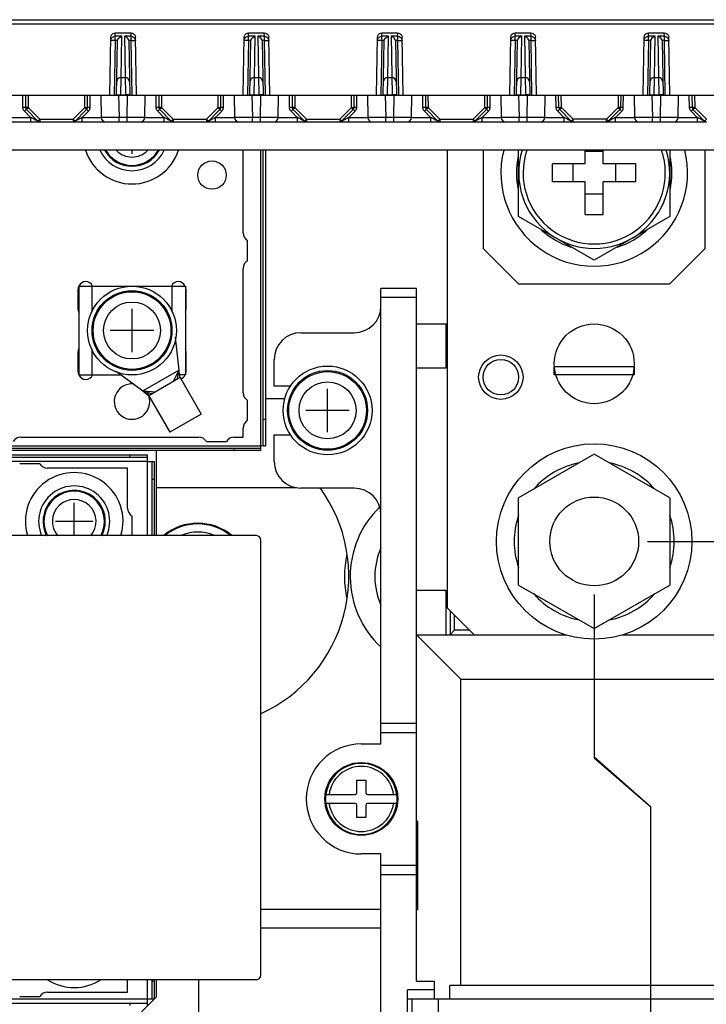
# Model space of a CAD drawing. Extents: x 34 to 410, y 34 to 287.
# Tile 63 of 77: x 300 to 313, y 191 to 210. Entities that reach past the tile are written whole.
import ezdxf

# ---------------------------------------------------------------- set-up
doc = ezdxf.new("R2010")
doc.units = 0
doc.header["$LTSCALE"] = 23.1
doc.layers.get('0').update_dxf_attribs({"linetype": 'CONTINUOUS'})
for name, color, linetype in [('ALL_AXIS', 7, 'CONTINUOUS'), ('ALL_CURVE', 7, 'CONTINUOUS'), ('ALL_DIM', 7, 'CONTINUOUS'), ('ALL_FEATURES', 7, 'CONTINUOUS')]:
    doc.layers.add(name, color=color, linetype=linetype)
doc.dimstyles.get("Standard").update_dxf_attribs({"dimtxt": 2.5, "dimasz": 2.5, "dimexe": 1.25, "dimexo": 0.625, "dimtad": 1, "dimcen": 2.5, "dimazin": 3, "dimtfac": 1, "dimtmove": 0, "dimatfit": 3})

# ---------------------------------------------------------------- blocks, each defined once
blk = doc.blocks.new('_OPEN')
at = {"color": 0, "linetype": 'BYBLOCK'}
for p, q in [((0, 0), (-1, 0.25)), ((-1, -0.25), (0, 0)), ((-1, 0), (0, 0))]:
    blk.add_line(p, q, dxfattribs=at)
blk = doc.blocks.new('*D15')
at = {"layer": 'ALL_DIM', "color": 2, "linetype": 'CONTINUOUS'}
for p, q in [((287.184, 177.638), (287.184, 239.887)), ((295.802, 226.444), (295.802, 239.887)), ((287.184, 238.887), (274.562, 238.887)), ((274.562, 238.887), (291.493, 238.887)), ((300.802, 238.887), (291.493, 238.887)), ((295.802, 238.887), (300.802, 238.887))]:
    blk.add_line(p, q, dxfattribs=at)
at = {"layer": 'ALL_DIM', "color": 2, "linetype": 'CONTINUOUS', "xscale": 2, "yscale": 2, "zscale": 2}
blk.add_blockref('_OPEN', (287.184, 238.887), dxfattribs=at)
at = {"layer": 'ALL_DIM', "color": 2, "linetype": 'CONTINUOUS', "xscale": 2, "yscale": 2, "zscale": 2, "rotation": 180}
blk.add_blockref('_OPEN', (295.802, 238.887), dxfattribs=at)
blk = doc.blocks.new('*D16')
at = {"layer": 'ALL_DIM', "color": 2, "linetype": 'CONTINUOUS'}
for p, q in [((311.481, 199.93), (348.67, 199.93)), ((347.67, 199.93), (347.67, 192.891)), ((347.67, 185.852), (347.67, 192.891)), ((311.147, 185.852), (348.67, 185.852))]:
    blk.add_line(p, q, dxfattribs=at)
at = {"layer": 'ALL_DIM', "color": 2, "linetype": 'CONTINUOUS', "xscale": 2, "yscale": 2, "zscale": 2}
for p, rotation in [((347.67, 199.93), 90), ((347.67, 185.852), 270)]:
    blk.add_blockref('_OPEN', p, dxfattribs=dict(at, rotation=rotation))
blk = doc.blocks.new('*D19')
at = {"layer": 'ALL_DIM', "color": 2, "linetype": 'CONTINUOUS'}
for p, q in [((310.481, 198.93), (310.481, 195.863)), ((317.829, 198.93), (317.829, 131.371)), ((310.481, 195.863), (311.538, 194.946)), ((311.538, 194.946), (311.538, 131.371)), ((311.538, 132.371), (314.683, 132.371)), ((317.829, 132.371), (314.683, 132.371))]:
    blk.add_line(p, q, dxfattribs=at)
at = {"layer": 'ALL_DIM', "color": 2, "linetype": 'CONTINUOUS', "xscale": 2, "yscale": 2, "zscale": 2, "rotation": 180}
blk.add_blockref('_OPEN', (311.538, 132.371), dxfattribs=at)
at = {"layer": 'ALL_DIM', "color": 2, "linetype": 'CONTINUOUS', "xscale": 2, "yscale": 2, "zscale": 2}
blk.add_blockref('_OPEN', (317.829, 132.371), dxfattribs=at)
blk = doc.blocks.new('*D21')
at = {"layer": 'ALL_DIM', "color": 2, "linetype": 'CONTINUOUS'}
for p, q in [((310.481, 198.93), (310.481, 195.878)), ((310.481, 195.878), (311.538, 194.946)), ((311.538, 194.946), (311.538, 131.371)), ((287.184, 169.634), (287.184, 131.371)), ((287.184, 132.371), (299.361, 132.371)), ((311.538, 132.371), (299.361, 132.371))]:
    blk.add_line(p, q, dxfattribs=at)
at = {"layer": 'ALL_DIM', "color": 2, "linetype": 'CONTINUOUS', "xscale": 2, "yscale": 2, "zscale": 2, "rotation": 180}
blk.add_blockref('_OPEN', (287.184, 132.371), dxfattribs=at)
at = {"layer": 'ALL_DIM', "color": 2, "linetype": 'CONTINUOUS', "xscale": 2, "yscale": 2, "zscale": 2}
blk.add_blockref('_OPEN', (311.538, 132.371), dxfattribs=at)

msp = doc.modelspace()

# ---------------------------------------------------------------- linework, layer by layer
at = {"color": 7, "linetype": 'CONTINUOUS'}
for p, q in [((300.786, 204.606), (300.795, 204.606)), ((302.807, 204.606), (302.799, 204.606)), ((300.786, 204.355), (300.795, 204.355)), ((302.807, 204.355), (302.799, 204.355)), ((300.786, 203.437), (300.795, 203.437)), ((302.807, 203.437), (302.799, 203.437)), ((300.786, 203.186), (300.795, 203.186)), ((302.807, 203.186), (302.799, 203.186))]:
    msp.add_line(p, q, dxfattribs=at)
at = {"layer": 'ALL_AXIS', "color": 7, "linetype": 'CONTINUOUS'}
for p, q in [((303.884, 205.733), (303.884, 207.286)), ((309.061, 206.041), (309.061, 207.286)), ((311.9, 207.286), (311.9, 206.041)), ((310.481, 205.221), (309.061, 206.041)), ((311.9, 206.041), (310.481, 205.221)), ((303.968, 205.21), (303.968, 205.589)), ((303.884, 202.727), (303.884, 205.065)), ((300.786, 204.289), (300.786, 204.673)), ((302.807, 204.673), (302.807, 204.289)), ((300.786, 203.12), (300.786, 203.504)), ((302.807, 203.504), (302.807, 203.12)), ((302.679, 203.152), (302.573, 202.936)), ((302.679, 203.152), (302.639, 202.975)), ((302.703, 203.012), (302.11, 202.669)), ((302.703, 203.012), (303.099, 202.325)), ((302, 202.76), (302.24, 202.744)), ((302, 202.76), (302.173, 202.706)), ((302.11, 202.669), (302.507, 201.982)), ((303.968, 202.204), (303.968, 202.583)), ((303.099, 202.325), (302.507, 201.982)), ((303.884, 201.892), (303.884, 202.059)), ((299.709, 201.892), (303.049, 201.892)), ((303.717, 201.892), (303.884, 201.892)), ((303.194, 201.809), (303.573, 201.809)), ((300.066, 201.391), (299.687, 201.391)), ((301.713, 201.308), (300.21, 201.308)), ((301.713, 200.556), (301.713, 201.308)), ((304.885, 200.94), (302.256, 200.94)), ((301.797, 200.039), (301.797, 200.412)), ((301.713, 191.455), (301.713, 191.689)), ((300.21, 191.455), (301.713, 191.455)), ((299.687, 191.371), (300.066, 191.371))]:
    msp.add_line(p, q, dxfattribs=at)
at = {"layer": 'ALL_AXIS', "color": 9, "linetype": 'CONTINUOUS'}
msp.add_line((304.67, 202.61), (304.302, 202.61), dxfattribs=at)
at = {"layer": 'ALL_AXIS', "color": 7, "linetype": 'CONTINUOUS'}
for centre, radius in [((303.3, 206.819), 0.267), ((301.797, 203.896), 0.835), ((301.797, 203.896), 0.751), ((305.471, 202.393), 0.835), ((305.471, 202.393), 0.751)]:
    msp.add_circle(centre, radius, dxfattribs=at)
at = {"layer": 'ALL_AXIS', "color": 9, "linetype": 'CONTINUOUS'}
for centre, radius in [((301.797, 203.896), 0.73), ((301.797, 203.896), 0.535), ((305.471, 202.393), 0.73), ((305.471, 202.393), 0.535)]:
    msp.add_circle(centre, radius, dxfattribs=at)
at = {"layer": 'ALL_AXIS', "color": 7, "linetype": 'CONTINUOUS'}
for centre, radius, start, end in [((301.797, 207.57), 0.918, 198.0414, 341.9586), ((301.797, 207.57), 0.668, 205.1686, 334.8314), ((301.797, 207.57), 0.585, 209.4125, 330.5875), ((310.481, 206.86), 1.754, 165.8396, 14.1604), ((310.481, 206.86), 1.419, 162.4423, 17.5577), ((310.481, 206.86), 1.461, 167.4067, 192.5933), ((310.481, 206.86), 1.461, 347.4067, 12.5933), ((304.051, 205.733), 0.167, 180, 240), ((310.481, 206.86), 1.461, 227.4067, 252.5933), ((310.481, 206.86), 1.461, 287.4067, 312.5933), ((304.051, 205.065), 0.167, 120, 180), ((300.928, 204.673), 0.142, 24.5822, 155.4178), ((302.665, 204.673), 0.142, 24.5822, 155.4178), ((300.928, 204.673), 0.142, 161.1216, 180), ((302.665, 204.673), 0.142, 0, 18.8784), ((300.928, 204.289), 0.142, 180, 198.8784), ((302.665, 204.289), 0.142, 341.1216, 360), ((300.928, 203.504), 0.142, 161.1216, 180), ((302.665, 203.504), 0.142, 0, 18.8784), ((300.928, 203.12), 0.142, 180, 198.8784), ((302.665, 203.12), 0.142, 341.1216, 360), ((300.928, 203.12), 0.142, 204.5822, 335.4178), ((302.665, 203.12), 0.142, 259.9798, 261.8182), ((302.665, 203.12), 0.142, 291.2586, 335.4178), ((301.797, 202.56), 0.334, 85.5296, 18.8552), ((301.797, 202.56), 0.334, 19.2054, 31.9148), ((304.051, 202.727), 0.167, 180, 240), ((304.051, 202.059), 0.167, 120, 180), ((299.709, 201.725), 0.167, 90, 150), ((303.049, 201.725), 0.167, 30, 90), ((303.717, 201.725), 0.167, 90, 150), ((300.21, 201.475), 0.167, 210, 270), ((300.711, 200.306), 0.918, 343.0653, 196.9347), ((300.711, 200.306), 0.668, 336.3702, 203.6298), ((303.033, 199.27), 2.839, 294.7373, 35.9055), ((300.711, 200.306), 0.585, 332.4324, 207.5676), ((301.88, 200.556), 0.167, 180, 240), ((303.033, 199.27), 1.002, 50.2614, 129.7386), ((303.033, 199.27), 0.835, 69.0787, 110.9213), ((307.709, 199.27), 1.921, 167.4323, 192.5677), ((300.711, 192.457), 0.918, 236.9207, 303.0793), ((300.21, 191.288), 0.167, 90, 150)]:
    msp.add_arc(centre, radius, start, end, dxfattribs=at)
at = {"layer": 'ALL_AXIS', "color": 9, "linetype": 'CONTINUOUS'}
for centre, radius, start, end in [((301.797, 207.57), 0.568, 210.6153, 329.3847), ((301.797, 207.57), 0.411, 224.7617, 315.2383), ((300.711, 200.306), 0.568, 331.4233, 208.5767), ((300.711, 200.306), 0.411, 319.0012, 220.9988)]:
    msp.add_arc(centre, radius, start, end, dxfattribs=at)
at = {"layer": 'ALL_CURVE', "color": 40, "linetype": 'CONTINUOUS'}
for p, q in [((301.797, 207.22), (301.797, 207.286)), ((301.797, 203.487), (301.797, 204.305)), ((302.206, 203.896), (301.388, 203.896)), ((305.471, 201.984), (305.471, 202.802)), ((305.88, 202.393), (305.062, 202.393)), ((300.711, 200.039), (300.711, 200.656)), ((301.062, 200.306), (300.361, 200.306))]:
    msp.add_line(p, q, dxfattribs=at)
at = {"layer": 'ALL_CURVE', "color": 4, "linetype": 'CONTINUOUS'}
for p, q in [((302.703, 203.012), (302.679, 203.152)), ((309.729, 203.062), (309.729, 203.222)), ((309.729, 203.222), (311.232, 203.222)), ((311.232, 203.222), (311.232, 203.062)), ((311.232, 203.062), (309.729, 203.062)), ((302, 202.76), (302.11, 202.669))]:
    msp.add_line(p, q, dxfattribs=at)
msp.add_circle((310.481, 203.27), 0.751, dxfattribs=at)
at = {"layer": 'ALL_FEATURES', "color": 7, "linetype": 'CONTINUOUS'}
for p, q in [((294.095, 209.741), (316.68, 209.741)), ((301.482, 209.494), (301.778, 209.494)), ((303.987, 209.494), (304.283, 209.494)), ((306.492, 209.494), (306.788, 209.494)), ((308.997, 209.494), (309.293, 209.494)), ((311.502, 209.494), (311.798, 209.494)), ((301.379, 208.322), (301.398, 209.411)), ((301.505, 208.322), (301.522, 209.335)), ((301.737, 209.335), (301.755, 208.322)), ((301.88, 208.322), (301.861, 209.411)), ((303.884, 208.322), (303.903, 209.411)), ((304.01, 208.322), (304.027, 209.335)), ((304.242, 209.335), (304.26, 208.322)), ((304.385, 208.322), (304.366, 209.411)), ((306.389, 208.322), (306.408, 209.411)), ((306.515, 208.322), (306.532, 209.335)), ((306.747, 209.335), (306.765, 208.322)), ((306.89, 208.322), (306.871, 209.411)), ((308.894, 208.322), (308.913, 209.411)), ((309.02, 208.322), (309.037, 209.335)), ((309.252, 209.335), (309.27, 208.322)), ((309.395, 208.322), (309.376, 209.411)), ((311.399, 208.322), (311.418, 209.411)), ((311.525, 208.322), (311.542, 209.335)), ((311.757, 209.335), (311.775, 208.322)), ((311.9, 208.322), (311.881, 209.411)), ((301.592, 208.656), (301.667, 208.656)), ((304.097, 208.656), (304.172, 208.656)), ((306.602, 208.656), (306.677, 208.656)), ((309.107, 208.656), (309.182, 208.656)), ((311.612, 208.656), (311.687, 208.656)), ((292.782, 208.322), (317.993, 208.322)), ((299.793, 208.322), (299.797, 208.087)), ((300.958, 208.087), (300.962, 208.322)), ((301.212, 208.322), (301.22, 207.903)), ((302.04, 207.903), (302.047, 208.322)), ((302.298, 208.322), (302.302, 208.087)), ((303.463, 208.087), (303.467, 208.322)), ((303.717, 208.322), (303.725, 207.903)), ((304.545, 207.903), (304.552, 208.322)), ((304.803, 208.322), (304.807, 208.087)), ((305.968, 208.087), (305.972, 208.322)), ((306.222, 208.322), (306.23, 207.903)), ((307.05, 207.903), (307.057, 208.322)), ((307.308, 208.322), (307.312, 208.087)), ((308.473, 208.087), (308.477, 208.322)), ((308.727, 208.322), (308.735, 207.903)), ((309.555, 207.903), (309.562, 208.322)), ((309.817, 208.087), (309.813, 208.322)), ((310.982, 208.322), (310.978, 208.087)), ((311.232, 208.322), (311.24, 207.903)), ((312.06, 207.903), (312.067, 208.322)), ((312.318, 208.322), (312.322, 208.087)), ((299.812, 208.052), (300.029, 207.835)), ((300.726, 207.835), (300.943, 208.052)), ((302.317, 208.052), (302.534, 207.835)), ((303.231, 207.835), (303.448, 208.052)), ((304.822, 208.052), (305.039, 207.835)), ((305.736, 207.835), (305.953, 208.052)), ((307.327, 208.052), (307.544, 207.835)), ((308.241, 207.835), (308.458, 208.052)), ((310.049, 207.835), (309.832, 208.052)), ((310.963, 208.052), (310.746, 207.835)), ((312.337, 208.052), (312.554, 207.835)), ((297.559, 207.821), (300.06, 207.821)), ((300.064, 207.821), (302.565, 207.821)), ((302.569, 207.821), (305.07, 207.821)), ((305.074, 207.821), (307.575, 207.821)), ((307.579, 207.821), (310.08, 207.821)), ((310.084, 207.821), (312.585, 207.821)), ((317.329, 207.286), (293.446, 207.286)), ((304.26, 201.725), (304.26, 207.286)), ((307.725, 198.677), (307.725, 207.286)), ((310.311, 207.03), (310.311, 207.286)), ((310.65, 207.261), (310.311, 207.261)), ((310.65, 207.03), (310.65, 207.286)), ((309.696, 206.691), (309.696, 207.03)), ((310.311, 207.03), (309.696, 207.03)), ((310.08, 207.03), (310.08, 206.691)), ((311.265, 207.03), (310.65, 207.03)), ((310.882, 207.03), (310.882, 206.691)), ((311.265, 206.691), (311.265, 207.03)), ((310.311, 206.691), (309.696, 206.691)), ((310.311, 206.076), (310.311, 206.691)), ((310.65, 206.076), (310.65, 206.691)), ((311.265, 206.691), (310.65, 206.691)), ((310.65, 206.46), (310.311, 206.46)), ((310.311, 206.076), (310.65, 206.076)), ((300.795, 204.731), (300.795, 203.061)), ((300.795, 204.731), (302.799, 204.731)), ((302.799, 204.731), (302.799, 203.061)), ((306.473, 196.122), (306.473, 204.689)), ((307.141, 204.689), (306.473, 204.689)), ((307.141, 191.663), (307.141, 204.689)), ((307.141, 204.021), (307.725, 204.021)), ((307.692, 204.021), (307.692, 203.186)), ((302.609, 203.769), (302.679, 203.152)), ((304.97, 203.854), (305.972, 203.854)), ((304.469, 202.852), (304.469, 203.353)), ((301.501, 203.129), (302, 202.76)), ((302, 202.76), (302.679, 203.152)), ((307.692, 203.186), (307.141, 203.186)), ((300.795, 203.061), (301.592, 203.061)), ((302.799, 203.061), (302.659, 203.061)), ((304.779, 202.852), (304.469, 202.852)), ((304.469, 201.433), (304.469, 201.934)), ((304.469, 201.934), (304.779, 201.934)), ((294.616, 201.683), (304.218, 201.683)), ((302.256, 200.039), (302.256, 201.642)), ((304.218, 201.642), (304.218, 201.725)), ((304.247, 201.725), (304.218, 201.725)), ((304.26, 201.725), (304.302, 201.725)), ((280.296, 201.516), (302.089, 201.516)), ((302.089, 201.433), (302.089, 201.558)), ((310.481, 201.569), (309.061, 200.75)), ((311.9, 200.75), (310.481, 201.569)), ((302.089, 201.433), (302.214, 201.433)), ((302.173, 200.039), (302.173, 201.433)), ((305.972, 200.932), (304.97, 200.932)), ((309.061, 199.11), (309.061, 200.75)), ((311.9, 200.75), (311.9, 199.11)), ((304.135, 200.039), (294.282, 200.039)), ((304.218, 191.772), (304.218, 199.955)), ((309.061, 199.11), (310.481, 198.291)), ((310.481, 198.291), (311.9, 199.11)), ((307.141, 199.011), (307.692, 199.011)), ((307.692, 199.011), (307.692, 198.176)), ((307.725, 198.677), (308.226, 198.176)), ((307.775, 198.627), (307.775, 198.176)), ((307.859, 198.26), (307.859, 198.544)), ((307.141, 198.176), (309.962, 198.176)), ((307.141, 198.176), (307.976, 197.341)), ((307.775, 198.176), (307.859, 198.26)), ((308.143, 198.26), (307.859, 198.26)), ((311, 198.176), (313.821, 198.176)), ((306.473, 196.339), (307.141, 196.339)), ((306.105, 196.122), (306.473, 196.122)), ((306.022, 195.438), (306.189, 195.438)), ((306.022, 195.204), (306.022, 195.438)), ((306.189, 195.438), (306.189, 195.204)), ((305.438, 195.17), (305.989, 195.17)), ((306.222, 195.17), (306.773, 195.17)), ((305.989, 195.003), (305.438, 195.003)), ((306.773, 195.003), (306.222, 195.003)), ((306.022, 194.736), (306.022, 194.97)), ((306.189, 194.97), (306.189, 194.736)), ((306.189, 194.736), (306.022, 194.736)), ((307.158, 194.669), (307.141, 194.669)), ((307.158, 194.669), (307.158, 192.999)), ((306.473, 194.052), (306.105, 194.052)), ((306.473, 182.829), (306.473, 194.052)), ((307.141, 193.834), (306.473, 193.834)), ((307.158, 192.999), (307.141, 192.999)), ((294.282, 191.689), (304.135, 191.689)), ((302.173, 191.329), (302.173, 191.689)), ((302.256, 191.363), (302.256, 191.689)), ((303.049, 191.689), (303.049, 184.599)), ((307.141, 191.663), (307.475, 191.663)), ((307.475, 191.663), (307.475, 191.329)), ((306.974, 190.828), (306.974, 191.496)), ((313.195, 191.58), (307.767, 191.58)), ((307.767, 191.329), (307.767, 191.58)), ((301.588, 190.695), (302.256, 191.363)), ((302.089, 191.329), (302.214, 191.329)), ((302.089, 191.204), (302.089, 191.329)), ((306.974, 191.329), (326.68, 191.329)), ((307.057, 191.329), (307.057, 191.079)), ((280.296, 191.246), (302.089, 191.246))]:
    msp.add_line(p, q, dxfattribs=at)
at = {"layer": 'ALL_FEATURES', "color": 9, "linetype": 'CONTINUOUS'}
for p, q in [((294.095, 209.661), (316.68, 209.661)), ((301.481, 209.429), (301.482, 209.494)), ((301.481, 209.348), (301.481, 209.429)), ((301.606, 209.429), (301.481, 209.429)), ((301.592, 208.656), (301.606, 209.429)), ((301.654, 209.429), (301.672, 208.322)), ((301.779, 209.429), (301.654, 209.429)), ((301.779, 209.429), (301.778, 209.494)), ((301.779, 209.348), (301.779, 209.429)), ((303.986, 209.429), (303.987, 209.494)), ((303.986, 209.348), (303.986, 209.429)), ((304.111, 209.429), (303.986, 209.429)), ((304.097, 208.656), (304.111, 209.429)), ((304.159, 209.429), (304.177, 208.322)), ((304.284, 209.429), (304.159, 209.429)), ((304.284, 209.429), (304.283, 209.494)), ((304.284, 209.348), (304.284, 209.429)), ((306.491, 209.429), (306.492, 209.494)), ((306.491, 209.348), (306.491, 209.429)), ((306.616, 209.429), (306.491, 209.429)), ((306.602, 208.656), (306.616, 209.429)), ((306.664, 209.429), (306.682, 208.322)), ((306.789, 209.429), (306.664, 209.429)), ((306.789, 209.429), (306.788, 209.494)), ((306.789, 209.348), (306.789, 209.429)), ((308.996, 209.429), (308.997, 209.494)), ((308.996, 209.348), (308.996, 209.429)), ((309.121, 209.429), (308.996, 209.429)), ((309.107, 208.656), (309.121, 209.429)), ((309.169, 209.429), (309.187, 208.322)), ((309.294, 209.429), (309.169, 209.429)), ((309.294, 209.429), (309.293, 209.494)), ((309.294, 209.348), (309.294, 209.429)), ((311.501, 209.429), (311.502, 209.494)), ((311.501, 209.348), (311.501, 209.429)), ((311.626, 209.429), (311.501, 209.429)), ((311.612, 208.656), (311.626, 209.429)), ((311.674, 209.429), (311.692, 208.322)), ((311.799, 209.429), (311.674, 209.429)), ((311.799, 209.429), (311.798, 209.494)), ((311.799, 209.348), (311.799, 209.429)), ((301.443, 209.348), (301.422, 209.348)), ((301.481, 209.348), (301.463, 208.322)), ((301.523, 209.348), (301.481, 209.348)), ((301.779, 209.348), (301.736, 209.348)), ((301.797, 208.322), (301.779, 209.348)), ((301.779, 209.348), (301.805, 209.348)), ((303.948, 209.348), (303.927, 209.348)), ((303.986, 209.348), (303.968, 208.322)), ((304.028, 209.348), (303.986, 209.348)), ((304.284, 209.348), (304.241, 209.348)), ((304.302, 208.322), (304.284, 209.348)), ((304.284, 209.348), (304.31, 209.348)), ((306.453, 209.348), (306.432, 209.348)), ((306.491, 209.348), (306.473, 208.322)), ((306.533, 209.348), (306.491, 209.348)), ((306.789, 209.348), (306.746, 209.348)), ((306.807, 208.322), (306.789, 209.348)), ((306.789, 209.348), (306.815, 209.348)), ((308.958, 209.348), (308.937, 209.348)), ((308.996, 209.348), (308.978, 208.322)), ((309.038, 209.348), (308.996, 209.348)), ((309.294, 209.348), (309.251, 209.348)), ((309.312, 208.322), (309.294, 209.348)), ((309.294, 209.348), (309.32, 209.348)), ((311.463, 209.348), (311.442, 209.348)), ((311.501, 209.348), (311.483, 208.322)), ((311.543, 209.348), (311.501, 209.348)), ((311.799, 209.348), (311.756, 209.348)), ((311.817, 208.322), (311.799, 209.348)), ((311.799, 209.348), (311.825, 209.348)), ((301.588, 208.322), (301.592, 208.656)), ((304.093, 208.322), (304.097, 208.656)), ((306.598, 208.322), (306.602, 208.656)), ((309.103, 208.322), (309.107, 208.656)), ((311.608, 208.322), (311.612, 208.656)), ((299.747, 208.087), (299.743, 208.322)), ((299.843, 208.322), (299.847, 208.087)), ((300.908, 208.087), (300.912, 208.322)), ((301.008, 208.087), (301.012, 208.322)), ((301.529, 208.328), (301.556, 208.328)), ((301.546, 208.322), (301.554, 207.903)), ((301.556, 208.328), (301.588, 208.328)), ((301.588, 208.328), (301.671, 208.328)), ((301.703, 208.328), (301.671, 208.328)), ((301.731, 208.328), (301.703, 208.328)), ((301.706, 207.903), (301.713, 208.322)), ((302.252, 208.087), (302.248, 208.322)), ((302.348, 208.322), (302.352, 208.087)), ((303.413, 208.087), (303.417, 208.322)), ((303.513, 208.087), (303.517, 208.322)), ((304.034, 208.328), (304.061, 208.328)), ((304.051, 208.322), (304.059, 207.903)), ((304.061, 208.328), (304.093, 208.328)), ((304.093, 208.328), (304.176, 208.328)), ((304.208, 208.328), (304.176, 208.328)), ((304.236, 208.328), (304.208, 208.328)), ((304.211, 207.903), (304.218, 208.322)), ((304.757, 208.087), (304.753, 208.322)), ((304.853, 208.322), (304.857, 208.087)), ((305.918, 208.087), (305.922, 208.322)), ((306.018, 208.087), (306.022, 208.322)), ((306.539, 208.328), (306.566, 208.328)), ((306.556, 208.322), (306.564, 207.903)), ((306.566, 208.328), (306.598, 208.328)), ((306.598, 208.328), (306.681, 208.328)), ((306.713, 208.328), (306.681, 208.328)), ((306.741, 208.328), (306.713, 208.328)), ((306.716, 207.903), (306.723, 208.322)), ((307.262, 208.087), (307.258, 208.322)), ((307.358, 208.322), (307.362, 208.087)), ((308.423, 208.087), (308.427, 208.322)), ((308.523, 208.087), (308.527, 208.322)), ((309.044, 208.328), (309.071, 208.328)), ((309.061, 208.322), (309.069, 207.903)), ((309.071, 208.328), (309.103, 208.328)), ((309.103, 208.328), (309.186, 208.328)), ((309.218, 208.328), (309.186, 208.328)), ((309.246, 208.328), (309.218, 208.328)), ((309.221, 207.903), (309.228, 208.322)), ((309.767, 208.087), (309.763, 208.322)), ((309.867, 208.087), (309.863, 208.322)), ((310.932, 208.322), (310.928, 208.087)), ((311.028, 208.087), (311.032, 208.322)), ((311.549, 208.328), (311.576, 208.328)), ((311.566, 208.322), (311.574, 207.903)), ((311.576, 208.328), (311.608, 208.328)), ((311.608, 208.328), (311.691, 208.328)), ((311.723, 208.328), (311.691, 208.328)), ((311.751, 208.328), (311.723, 208.328)), ((311.726, 207.903), (311.733, 208.322)), ((312.272, 208.087), (312.268, 208.322)), ((312.368, 208.322), (312.372, 208.087)), ((299.891, 207.903), (299.776, 208.018)), ((299.847, 208.087), (300.064, 207.87)), ((300.691, 207.87), (300.908, 208.087)), ((300.863, 207.903), (300.978, 208.018)), ((302.396, 207.903), (302.281, 208.018)), ((302.352, 208.087), (302.569, 207.87)), ((303.196, 207.87), (303.413, 208.087)), ((303.368, 207.903), (303.483, 208.018)), ((304.901, 207.903), (304.786, 208.018)), ((304.857, 208.087), (305.074, 207.87)), ((305.701, 207.87), (305.918, 208.087)), ((305.873, 207.903), (305.988, 208.018)), ((307.406, 207.903), (307.291, 208.018)), ((307.362, 208.087), (307.579, 207.87)), ((308.206, 207.87), (308.423, 208.087)), ((308.378, 207.903), (308.493, 208.018)), ((309.911, 207.903), (309.796, 208.018)), ((310.084, 207.87), (309.867, 208.087)), ((310.928, 208.087), (310.711, 207.87)), ((310.883, 207.903), (310.998, 208.018)), ((312.416, 207.903), (312.301, 208.018)), ((312.372, 208.087), (312.589, 207.87)), ((299.535, 207.903), (299.891, 207.903)), ((299.891, 207.903), (299.891, 207.821)), ((300.064, 207.87), (300.064, 207.821)), ((300.064, 207.87), (300.691, 207.87)), ((300.691, 207.87), (300.691, 207.821)), ((300.863, 207.821), (300.863, 207.903)), ((300.863, 207.903), (301.22, 207.903)), ((301.554, 207.821), (301.554, 207.903)), ((301.706, 207.903), (301.554, 207.903)), ((301.706, 207.821), (301.706, 207.903)), ((302.04, 207.903), (302.396, 207.903)), ((302.396, 207.903), (302.396, 207.821)), ((302.569, 207.87), (302.569, 207.821)), ((302.569, 207.87), (303.196, 207.87)), ((303.196, 207.87), (303.196, 207.821)), ((303.368, 207.821), (303.368, 207.903)), ((303.368, 207.903), (303.725, 207.903)), ((304.059, 207.821), (304.059, 207.903)), ((304.211, 207.903), (304.059, 207.903)), ((304.211, 207.821), (304.211, 207.903)), ((304.545, 207.903), (304.901, 207.903)), ((304.901, 207.903), (304.901, 207.821)), ((305.074, 207.87), (305.074, 207.821)), ((305.074, 207.87), (305.701, 207.87)), ((305.701, 207.87), (305.701, 207.821)), ((305.873, 207.821), (305.873, 207.903)), ((305.873, 207.903), (306.23, 207.903)), ((306.564, 207.821), (306.564, 207.903)), ((306.716, 207.903), (306.564, 207.903)), ((306.716, 207.821), (306.716, 207.903)), ((307.05, 207.903), (307.406, 207.903)), ((307.406, 207.903), (307.406, 207.821)), ((307.579, 207.87), (307.579, 207.821)), ((307.579, 207.87), (308.206, 207.87)), ((308.206, 207.87), (308.206, 207.821)), ((308.378, 207.821), (308.378, 207.903)), ((308.378, 207.903), (308.735, 207.903)), ((309.069, 207.821), (309.069, 207.903)), ((309.221, 207.903), (309.069, 207.903)), ((309.221, 207.821), (309.221, 207.903)), ((309.555, 207.903), (309.911, 207.903)), ((309.911, 207.903), (309.911, 207.821)), ((310.084, 207.821), (310.084, 207.87)), ((310.711, 207.87), (310.084, 207.87)), ((310.711, 207.821), (310.711, 207.87)), ((310.883, 207.821), (310.883, 207.903)), ((310.883, 207.903), (311.24, 207.903)), ((311.574, 207.821), (311.574, 207.903)), ((311.726, 207.903), (311.574, 207.903)), ((311.726, 207.821), (311.726, 207.903)), ((312.06, 207.903), (312.416, 207.903)), ((312.416, 207.903), (312.416, 207.821)), ((304.218, 201.725), (304.218, 207.286)), ((301.045, 204.731), (301.045, 204.239)), ((302.548, 204.731), (302.548, 204.239)), ((306.473, 204.522), (307.141, 204.522)), ((301.045, 203.553), (301.045, 203.061)), ((304.26, 202.226), (304.302, 202.226)), ((294.616, 201.725), (304.218, 201.725)), ((303.717, 201.683), (303.717, 201.642)), ((301.755, 201.516), (301.755, 201.558)), ((302.089, 201.433), (280.296, 201.433)), ((302.089, 200.039), (302.089, 201.433)), ((302.173, 201.099), (302.214, 201.099)), ((307.976, 197.341), (312.986, 197.341)), ((307.976, 191.58), (307.976, 197.341)), ((307.141, 196.506), (306.473, 196.506)), ((305.42, 195.087), (305.42, 195.087)), ((306.791, 195.087), (306.791, 195.087)), ((307.158, 194.586), (307.141, 194.586)), ((306.473, 193.667), (307.141, 193.667)), ((307.158, 193.083), (307.141, 193.083)), ((306.473, 192.657), (304.218, 192.657)), ((302.089, 191.329), (302.089, 191.689)), ((302.173, 191.663), (302.214, 191.663)), ((307.475, 191.496), (306.974, 191.496)), ((298.291, 191.329), (302.089, 191.329)), ((307.558, 191.079), (307.558, 191.329)), ((301.755, 191.246), (301.755, 191.204))]:
    msp.add_line(p, q, dxfattribs=at)
at = {"layer": 'ALL_FEATURES', "color": 3, "linetype": 'CONTINUOUS'}
for p, q in [((304.302, 207.286), (304.302, 201.725)), ((308.393, 207.286), (308.393, 205.441)), ((312.568, 205.441), (312.568, 207.286)), ((308.393, 205.441), (309.061, 204.773)), ((311.9, 204.773), (312.568, 205.441)), ((309.061, 204.773), (311.9, 204.773)), ((304.218, 201.642), (294.616, 201.642)), ((280.296, 201.558), (302.089, 201.558)), ((302.214, 201.433), (302.214, 200.039)), ((306.473, 193.008), (304.218, 193.008)), ((302.214, 191.689), (302.214, 191.329))]:
    msp.add_line(p, q, dxfattribs=at)
at = {"layer": 'ALL_FEATURES', "color": 9, "linetype": 'CONTINUOUS'}
for points in [[(301.397, 209.348), (301.402, 209.373), (301.414, 209.395), (301.432, 209.413), (301.455, 209.425), (301.481, 209.429)], [(301.779, 209.429), (301.804, 209.425), (301.828, 209.413), (301.846, 209.395), (301.858, 209.373), (301.862, 209.348)], [(303.902, 209.348), (303.907, 209.373), (303.919, 209.395), (303.937, 209.413), (303.96, 209.425), (303.986, 209.429)], [(304.284, 209.429), (304.309, 209.425), (304.333, 209.413), (304.351, 209.395), (304.363, 209.373), (304.367, 209.348)], [(306.407, 209.348), (306.412, 209.373), (306.424, 209.395), (306.442, 209.413), (306.465, 209.425), (306.491, 209.429)], [(306.789, 209.429), (306.814, 209.425), (306.838, 209.413), (306.856, 209.395), (306.868, 209.373), (306.872, 209.348)], [(308.912, 209.348), (308.917, 209.373), (308.929, 209.395), (308.947, 209.413), (308.97, 209.425), (308.996, 209.429)], [(309.294, 209.429), (309.319, 209.425), (309.343, 209.413), (309.361, 209.395), (309.373, 209.373), (309.377, 209.348)], [(311.417, 209.348), (311.422, 209.373), (311.434, 209.395), (311.452, 209.413), (311.475, 209.425), (311.501, 209.429)], [(311.799, 209.429), (311.824, 209.425), (311.848, 209.413), (311.866, 209.395), (311.878, 209.373), (311.882, 209.348)], [(301.422, 209.348), (301.413, 209.348), (301.406, 209.348), (301.401, 209.348), (301.398, 209.348), (301.397, 209.348)], [(301.481, 209.348), (301.468, 209.348), (301.443, 209.348)], [(301.805, 209.348), (301.828, 209.348), (301.838, 209.348), (301.846, 209.348), (301.853, 209.348), (301.858, 209.348), (301.861, 209.348), (301.862, 209.348)], [(303.927, 209.348), (303.918, 209.348), (303.911, 209.348), (303.906, 209.348), (303.903, 209.348), (303.902, 209.348)], [(303.986, 209.348), (303.973, 209.348), (303.948, 209.348)], [(304.31, 209.348), (304.333, 209.348), (304.343, 209.348), (304.351, 209.348), (304.358, 209.348), (304.363, 209.348), (304.366, 209.348), (304.367, 209.348)], [(306.432, 209.348), (306.423, 209.348), (306.416, 209.348), (306.411, 209.348), (306.408, 209.348), (306.407, 209.348)], [(306.491, 209.348), (306.478, 209.348), (306.453, 209.348)], [(306.815, 209.348), (306.838, 209.348), (306.848, 209.348), (306.856, 209.348), (306.863, 209.348), (306.868, 209.348), (306.871, 209.348), (306.872, 209.348)], [(308.937, 209.348), (308.928, 209.348), (308.921, 209.348), (308.916, 209.348), (308.913, 209.348), (308.912, 209.348)], [(308.996, 209.348), (308.983, 209.348), (308.958, 209.348)], [(309.32, 209.348), (309.343, 209.348), (309.353, 209.348), (309.361, 209.348), (309.368, 209.348), (309.373, 209.348), (309.376, 209.348), (309.377, 209.348)], [(311.442, 209.348), (311.433, 209.348), (311.426, 209.348), (311.421, 209.348), (311.418, 209.348), (311.417, 209.348)], [(311.501, 209.348), (311.488, 209.348), (311.463, 209.348)], [(311.825, 209.348), (311.848, 209.348), (311.858, 209.348), (311.866, 209.348), (311.873, 209.348), (311.878, 209.348), (311.881, 209.348), (311.882, 209.348)], [(301.505, 208.328), (301.511, 208.328), (301.529, 208.328)], [(301.755, 208.328), (301.749, 208.328), (301.731, 208.328)], [(304.01, 208.328), (304.016, 208.328), (304.034, 208.328)], [(304.26, 208.328), (304.254, 208.328), (304.236, 208.328)], [(306.515, 208.328), (306.521, 208.328), (306.539, 208.328)], [(306.765, 208.328), (306.759, 208.328), (306.741, 208.328)], [(309.02, 208.328), (309.026, 208.328), (309.044, 208.328)], [(309.27, 208.328), (309.264, 208.328), (309.246, 208.328)], [(311.525, 208.328), (311.531, 208.328), (311.549, 208.328)], [(311.775, 208.328), (311.769, 208.328), (311.751, 208.328)], [(299.776, 208.018), (299.761, 208.037), (299.751, 208.061), (299.747, 208.087)], [(299.793, 208.087), (299.782, 208.087), (299.766, 208.087), (299.747, 208.087)], [(299.809, 208.05), (299.801, 208.043), (299.79, 208.031), (299.776, 208.018)], [(299.847, 208.087), (299.828, 208.087), (299.812, 208.087), (299.801, 208.087), (299.793, 208.087)], [(299.847, 208.087), (299.834, 208.074), (299.822, 208.062), (299.814, 208.055), (299.809, 208.05)], [(300.908, 208.087), (300.921, 208.074), (300.933, 208.062), (300.94, 208.055), (300.943, 208.052)], [(300.908, 208.087), (300.927, 208.087), (300.943, 208.087), (300.954, 208.087)], [(300.978, 208.018), (300.965, 208.031), (300.954, 208.043), (300.946, 208.05), (300.943, 208.052)], [(301.008, 208.087), (300.989, 208.087), (300.972, 208.087), (300.962, 208.087), (300.954, 208.087)], [(300.978, 208.018), (300.988, 208.028), (300.995, 208.04), (301.002, 208.054), (301.006, 208.069), (301.008, 208.087)], [(302.281, 208.018), (302.266, 208.037), (302.256, 208.061), (302.252, 208.087)], [(302.298, 208.087), (302.287, 208.087), (302.271, 208.087), (302.252, 208.087)], [(302.314, 208.05), (302.306, 208.043), (302.295, 208.031), (302.281, 208.018)], [(302.352, 208.087), (302.333, 208.087), (302.317, 208.087), (302.306, 208.087), (302.298, 208.087)], [(302.352, 208.087), (302.339, 208.074), (302.327, 208.062), (302.319, 208.055), (302.314, 208.05)], [(303.413, 208.087), (303.426, 208.074), (303.438, 208.062), (303.445, 208.055), (303.448, 208.052)], [(303.413, 208.087), (303.432, 208.087), (303.448, 208.087), (303.459, 208.087)], [(303.483, 208.018), (303.47, 208.031), (303.459, 208.043), (303.451, 208.05), (303.448, 208.052)], [(303.513, 208.087), (303.494, 208.087), (303.477, 208.087), (303.467, 208.087), (303.459, 208.087)], [(303.483, 208.018), (303.493, 208.028), (303.5, 208.04), (303.507, 208.054), (303.511, 208.069), (303.513, 208.087)], [(304.786, 208.018), (304.771, 208.037), (304.761, 208.061), (304.757, 208.087)], [(304.803, 208.087), (304.792, 208.087), (304.776, 208.087), (304.757, 208.087)], [(304.819, 208.05), (304.811, 208.043), (304.8, 208.031), (304.786, 208.018)], [(304.857, 208.087), (304.838, 208.087), (304.822, 208.087), (304.811, 208.087), (304.803, 208.087)], [(304.857, 208.087), (304.844, 208.074), (304.832, 208.062), (304.824, 208.055), (304.819, 208.05)], [(305.918, 208.087), (305.931, 208.074), (305.943, 208.062), (305.95, 208.055), (305.953, 208.052)], [(305.918, 208.087), (305.937, 208.087), (305.953, 208.087), (305.964, 208.087)], [(305.988, 208.018), (305.975, 208.031), (305.964, 208.043), (305.956, 208.05), (305.953, 208.052)], [(306.018, 208.087), (305.999, 208.087), (305.982, 208.087), (305.972, 208.087), (305.964, 208.087)], [(305.988, 208.018), (305.998, 208.028), (306.005, 208.04), (306.012, 208.054), (306.016, 208.069), (306.018, 208.087)], [(307.291, 208.018), (307.276, 208.037), (307.266, 208.061), (307.262, 208.087)], [(307.308, 208.087), (307.297, 208.087), (307.281, 208.087), (307.262, 208.087)], [(307.324, 208.05), (307.316, 208.043), (307.305, 208.031), (307.291, 208.018)], [(307.362, 208.087), (307.343, 208.087), (307.327, 208.087), (307.316, 208.087), (307.308, 208.087)], [(307.362, 208.087), (307.349, 208.074), (307.337, 208.062), (307.329, 208.055), (307.324, 208.05)], [(308.423, 208.087), (308.442, 208.087), (308.458, 208.087), (308.469, 208.087)], [(308.423, 208.087), (308.436, 208.074), (308.448, 208.062), (308.455, 208.055), (308.458, 208.052)], [(308.493, 208.018), (308.48, 208.031), (308.469, 208.043), (308.461, 208.05), (308.458, 208.052)], [(308.523, 208.087), (308.504, 208.087), (308.487, 208.087), (308.477, 208.087), (308.469, 208.087)], [(308.493, 208.018), (308.503, 208.028), (308.51, 208.04), (308.517, 208.054), (308.521, 208.069), (308.523, 208.087)], [(309.813, 208.087), (309.802, 208.087), (309.786, 208.087), (309.767, 208.087)], [(309.796, 208.018), (309.781, 208.037), (309.771, 208.061), (309.767, 208.087)], [(309.829, 208.05), (309.821, 208.043), (309.81, 208.031), (309.796, 208.018)], [(309.813, 208.087), (309.821, 208.087), (309.832, 208.087), (309.848, 208.087), (309.867, 208.087)], [(309.829, 208.05), (309.834, 208.055), (309.842, 208.062), (309.854, 208.074), (309.867, 208.087)], [(310.974, 208.087), (310.963, 208.087), (310.947, 208.087), (310.928, 208.087)], [(310.963, 208.052), (310.96, 208.055), (310.953, 208.062), (310.941, 208.074), (310.928, 208.087)], [(310.998, 208.018), (310.985, 208.031), (310.974, 208.043), (310.966, 208.05), (310.963, 208.052)], [(311.028, 208.087), (311.009, 208.087), (310.992, 208.087), (310.982, 208.087), (310.974, 208.087)], [(310.998, 208.018), (311.008, 208.028), (311.015, 208.04), (311.022, 208.054), (311.026, 208.069), (311.028, 208.087)], [(312.318, 208.087), (312.307, 208.087), (312.291, 208.087), (312.272, 208.087)], [(312.301, 208.018), (312.286, 208.037), (312.276, 208.061), (312.272, 208.087)], [(312.334, 208.05), (312.326, 208.043), (312.315, 208.031), (312.301, 208.018)], [(312.372, 208.087), (312.353, 208.087), (312.337, 208.087), (312.326, 208.087), (312.318, 208.087)], [(312.372, 208.087), (312.359, 208.074), (312.347, 208.062), (312.339, 208.055), (312.334, 208.05)], [(299.921, 207.888), (299.91, 207.894), (299.9, 207.899), (299.891, 207.903)], [(300.029, 207.835), (300.028, 207.836), (300.026, 207.836), (300.023, 207.838), (300.019, 207.839), (300.014, 207.841), (300.009, 207.844), (300.002, 207.847), (299.993, 207.851), (299.983, 207.855), (299.972, 207.861), (299.96, 207.868), (299.946, 207.874), (299.921, 207.888)], [(300.064, 207.87), (300.051, 207.857), (300.039, 207.845), (300.031, 207.838), (300.029, 207.835)], [(300.691, 207.87), (300.704, 207.857), (300.715, 207.845), (300.723, 207.838), (300.726, 207.835)], [(300.808, 207.874), (300.795, 207.868), (300.783, 207.861), (300.771, 207.855), (300.761, 207.851), (300.753, 207.847), (300.746, 207.844), (300.74, 207.841), (300.735, 207.839), (300.732, 207.838), (300.729, 207.836), (300.727, 207.836), (300.726, 207.835)], [(300.863, 207.903), (300.855, 207.899), (300.845, 207.894), (300.834, 207.888), (300.808, 207.874)], [(301.554, 207.903), (301.474, 207.902), (301.399, 207.902), (301.333, 207.902), (301.282, 207.902), (301.249, 207.902), (301.228, 207.902), (301.22, 207.903)], [(302.04, 207.903), (302.031, 207.902), (302.005, 207.902), (301.962, 207.902), (301.907, 207.902), (301.847, 207.902), (301.781, 207.902), (301.706, 207.903)], [(302.426, 207.888), (302.415, 207.894), (302.405, 207.899), (302.396, 207.903)], [(302.534, 207.835), (302.533, 207.836), (302.531, 207.836), (302.528, 207.838), (302.524, 207.839), (302.519, 207.841), (302.514, 207.844), (302.507, 207.847), (302.498, 207.851), (302.488, 207.855), (302.477, 207.861), (302.465, 207.868), (302.451, 207.874), (302.426, 207.888)], [(302.569, 207.87), (302.556, 207.857), (302.544, 207.845), (302.536, 207.838), (302.534, 207.835)], [(303.196, 207.87), (303.209, 207.857), (303.22, 207.845), (303.228, 207.838), (303.231, 207.835)], [(303.313, 207.874), (303.3, 207.868), (303.288, 207.861), (303.276, 207.855), (303.266, 207.851), (303.258, 207.847), (303.251, 207.844), (303.245, 207.841), (303.24, 207.839), (303.237, 207.838), (303.234, 207.836), (303.232, 207.836), (303.231, 207.835)], [(303.368, 207.903), (303.36, 207.899), (303.35, 207.894), (303.339, 207.888), (303.313, 207.874)], [(304.059, 207.903), (303.979, 207.902), (303.904, 207.902), (303.838, 207.902), (303.787, 207.902), (303.754, 207.902), (303.733, 207.902), (303.725, 207.903)], [(304.545, 207.903), (304.536, 207.902), (304.51, 207.902), (304.467, 207.902), (304.412, 207.902), (304.352, 207.902), (304.286, 207.902), (304.211, 207.903)], [(304.931, 207.888), (304.92, 207.894), (304.91, 207.899), (304.901, 207.903)], [(305.039, 207.835), (305.038, 207.836), (305.036, 207.836), (305.033, 207.838), (305.029, 207.839), (305.024, 207.841), (305.019, 207.844), (305.012, 207.847), (305.003, 207.851), (304.993, 207.855), (304.982, 207.861), (304.97, 207.868), (304.956, 207.874), (304.931, 207.888)], [(305.074, 207.87), (305.061, 207.857), (305.049, 207.845), (305.041, 207.838), (305.039, 207.835)], [(305.701, 207.87), (305.714, 207.857), (305.725, 207.845), (305.733, 207.838), (305.736, 207.835)], [(305.818, 207.874), (305.805, 207.868), (305.793, 207.861), (305.781, 207.855), (305.771, 207.851), (305.763, 207.847), (305.756, 207.844), (305.75, 207.841), (305.745, 207.839), (305.742, 207.838), (305.739, 207.836), (305.737, 207.836), (305.736, 207.835)], [(305.873, 207.903), (305.865, 207.899), (305.855, 207.894), (305.844, 207.888), (305.818, 207.874)], [(306.564, 207.903), (306.484, 207.902), (306.409, 207.902), (306.343, 207.902), (306.292, 207.902), (306.259, 207.902), (306.238, 207.902), (306.23, 207.903)], [(307.05, 207.903), (307.041, 207.902), (307.015, 207.902), (306.972, 207.902), (306.917, 207.902), (306.857, 207.902), (306.791, 207.902), (306.716, 207.903)], [(307.436, 207.888), (307.425, 207.894), (307.415, 207.899), (307.406, 207.903)], [(307.544, 207.835), (307.543, 207.836), (307.541, 207.836), (307.538, 207.838), (307.534, 207.839), (307.529, 207.841), (307.524, 207.844), (307.517, 207.847), (307.508, 207.851), (307.498, 207.855), (307.487, 207.861), (307.475, 207.868), (307.461, 207.874), (307.436, 207.888)], [(307.579, 207.87), (307.566, 207.857), (307.554, 207.845), (307.546, 207.838), (307.544, 207.835)], [(308.206, 207.87), (308.219, 207.857), (308.23, 207.845), (308.238, 207.838), (308.241, 207.835)], [(308.323, 207.874), (308.31, 207.868), (308.298, 207.861), (308.286, 207.855), (308.276, 207.851), (308.268, 207.847), (308.261, 207.844), (308.255, 207.841), (308.25, 207.839), (308.247, 207.838), (308.244, 207.836), (308.242, 207.836), (308.241, 207.835)], [(308.378, 207.903), (308.37, 207.899), (308.36, 207.894), (308.349, 207.888), (308.323, 207.874)], [(309.069, 207.903), (308.989, 207.902), (308.914, 207.902), (308.848, 207.902), (308.797, 207.902), (308.764, 207.902), (308.743, 207.902), (308.735, 207.903)], [(309.555, 207.903), (309.546, 207.902), (309.52, 207.902), (309.477, 207.902), (309.422, 207.902), (309.362, 207.902), (309.296, 207.902), (309.221, 207.903)], [(309.941, 207.888), (309.93, 207.894), (309.92, 207.899), (309.911, 207.903)], [(310.049, 207.835), (310.048, 207.836), (310.046, 207.836), (310.043, 207.838), (310.039, 207.839), (310.034, 207.841), (310.029, 207.844), (310.022, 207.847), (310.013, 207.851), (310.003, 207.855), (309.992, 207.861), (309.98, 207.868), (309.966, 207.874), (309.941, 207.888)], [(310.049, 207.835), (310.051, 207.838), (310.059, 207.845), (310.071, 207.857), (310.084, 207.87)], [(310.746, 207.835), (310.743, 207.838), (310.735, 207.845), (310.724, 207.857), (310.711, 207.87)], [(310.828, 207.874), (310.815, 207.868), (310.803, 207.861), (310.791, 207.855), (310.781, 207.851), (310.773, 207.847), (310.766, 207.844), (310.76, 207.841), (310.755, 207.839), (310.752, 207.838), (310.749, 207.836), (310.747, 207.836), (310.746, 207.835)], [(310.883, 207.903), (310.875, 207.899), (310.865, 207.894), (310.854, 207.888), (310.828, 207.874)], [(311.574, 207.903), (311.494, 207.902), (311.419, 207.902), (311.353, 207.902), (311.302, 207.902), (311.269, 207.902), (311.248, 207.902), (311.24, 207.903)], [(312.06, 207.903), (312.051, 207.902), (312.025, 207.902), (311.982, 207.902), (311.927, 207.902), (311.867, 207.902), (311.801, 207.902), (311.726, 207.903)], [(312.446, 207.888), (312.435, 207.894), (312.425, 207.899), (312.416, 207.903)], [(312.554, 207.835), (312.553, 207.836), (312.551, 207.836), (312.548, 207.838), (312.544, 207.839), (312.539, 207.841), (312.534, 207.844), (312.527, 207.847), (312.518, 207.851), (312.508, 207.855), (312.497, 207.861), (312.485, 207.868), (312.471, 207.874), (312.446, 207.888)], [(312.589, 207.87), (312.576, 207.857), (312.564, 207.845), (312.556, 207.838), (312.554, 207.835)]]:
    msp.add_lwpolyline(points, dxfattribs=at)
at = {"layer": 'ALL_FEATURES', "color": 7, "linetype": 'CONTINUOUS'}
for points in [[(301.398, 209.411), (301.403, 209.437), (301.415, 209.46), (301.433, 209.478), (301.457, 209.49), (301.482, 209.494)], [(301.523, 209.348), (301.53, 209.369), (301.542, 209.39), (301.559, 209.408), (301.581, 209.421), (301.606, 209.429)], [(301.736, 209.348), (301.73, 209.369), (301.718, 209.39), (301.701, 209.408), (301.679, 209.421), (301.654, 209.429)], [(301.778, 209.494), (301.803, 209.49), (301.826, 209.478), (301.845, 209.46), (301.857, 209.437), (301.861, 209.411)], [(303.903, 209.411), (303.908, 209.437), (303.92, 209.46), (303.938, 209.478), (303.962, 209.49), (303.987, 209.494)], [(304.028, 209.348), (304.035, 209.369), (304.047, 209.39), (304.064, 209.408), (304.086, 209.421), (304.111, 209.429)], [(304.241, 209.348), (304.235, 209.369), (304.223, 209.39), (304.206, 209.408), (304.184, 209.421), (304.159, 209.429)], [(304.283, 209.494), (304.308, 209.49), (304.331, 209.478), (304.35, 209.46), (304.362, 209.437), (304.366, 209.411)], [(306.408, 209.411), (306.413, 209.437), (306.425, 209.46), (306.443, 209.478), (306.467, 209.49), (306.492, 209.494)], [(306.533, 209.348), (306.54, 209.369), (306.552, 209.39), (306.569, 209.408), (306.591, 209.421), (306.616, 209.429)], [(306.746, 209.348), (306.74, 209.369), (306.728, 209.39), (306.711, 209.408), (306.689, 209.421), (306.664, 209.429)], [(306.788, 209.494), (306.813, 209.49), (306.836, 209.478), (306.855, 209.46), (306.867, 209.437), (306.871, 209.411)], [(308.913, 209.411), (308.918, 209.437), (308.93, 209.46), (308.948, 209.478), (308.972, 209.49), (308.997, 209.494)], [(309.038, 209.348), (309.045, 209.369), (309.057, 209.39), (309.074, 209.408), (309.096, 209.421), (309.121, 209.429)], [(309.251, 209.348), (309.245, 209.369), (309.233, 209.39), (309.216, 209.408), (309.194, 209.421), (309.169, 209.429)], [(309.293, 209.494), (309.318, 209.49), (309.341, 209.478), (309.36, 209.46), (309.372, 209.437), (309.376, 209.411)], [(311.418, 209.411), (311.423, 209.437), (311.435, 209.46), (311.453, 209.478), (311.477, 209.49), (311.502, 209.494)], [(311.543, 209.348), (311.55, 209.369), (311.562, 209.39), (311.579, 209.408), (311.601, 209.421), (311.626, 209.429)], [(311.756, 209.348), (311.75, 209.369), (311.738, 209.39), (311.721, 209.408), (311.699, 209.421), (311.674, 209.429)], [(311.798, 209.494), (311.823, 209.49), (311.846, 209.478), (311.865, 209.46), (311.877, 209.437), (311.881, 209.411)], [(301.522, 209.335), (301.523, 209.341), (301.523, 209.348)], [(301.736, 209.348), (301.737, 209.341), (301.737, 209.335)], [(304.027, 209.335), (304.028, 209.341), (304.028, 209.348)], [(304.241, 209.348), (304.242, 209.341), (304.242, 209.335)], [(306.532, 209.335), (306.533, 209.341), (306.533, 209.348)], [(306.746, 209.348), (306.747, 209.341), (306.747, 209.335)], [(309.037, 209.335), (309.038, 209.341), (309.038, 209.348)], [(309.251, 209.348), (309.252, 209.341), (309.252, 209.335)], [(311.542, 209.335), (311.543, 209.341), (311.543, 209.348)], [(311.756, 209.348), (311.757, 209.341), (311.757, 209.335)]]:
    msp.add_lwpolyline(points, dxfattribs=at)
for centre, radius in [((308.727, 203.019), 0.417), ((308.727, 203.019), 0.334), ((310.481, 199.93), 1.837), ((310.481, 199.93), 0.835), ((306.105, 195.087), 0.685)]:
    msp.add_circle(centre, radius, dxfattribs=at)
at = {"layer": 'ALL_FEATURES', "color": 9, "linetype": 'CONTINUOUS'}
msp.add_circle((306.105, 195.087), 0.685, dxfattribs=at)
at = {"layer": 'ALL_FEATURES', "color": 7, "linetype": 'CONTINUOUS'}
for centre, radius, start, end in [((301.592, 208.572), 0.0835, 90, 179), ((301.667, 208.572), 0.0835, 1, 90), ((304.097, 208.572), 0.0835, 90, 179), ((304.172, 208.572), 0.0835, 1, 90), ((306.602, 208.572), 0.0835, 90, 179), ((306.677, 208.572), 0.0835, 1, 90), ((309.107, 208.572), 0.0835, 90, 179), ((309.182, 208.572), 0.0835, 1, 90), ((311.612, 208.572), 0.0835, 90, 179), ((311.687, 208.572), 0.0835, 1, 90), ((299.847, 208.088), 0.0501, 181, 225), ((300.908, 208.088), 0.0501, 315, 359), ((302.352, 208.088), 0.0501, 181, 225), ((303.413, 208.088), 0.0501, 315, 359), ((304.857, 208.088), 0.0501, 181, 225), ((305.918, 208.088), 0.0501, 315, 359), ((307.362, 208.088), 0.0501, 181, 225), ((308.423, 208.088), 0.0501, 315, 359), ((309.867, 208.088), 0.0501, 181, 225), ((310.928, 208.088), 0.0501, 315, 359), ((312.372, 208.088), 0.0501, 181, 225), ((300.064, 207.871), 0.0501, 225, 270), ((300.691, 207.871), 0.0501, 270, 315), ((301.303, 207.904), 0.0835, 181, 270), ((301.957, 207.904), 0.0835, 270, 359), ((302.569, 207.871), 0.0501, 225, 270), ((303.196, 207.871), 0.0501, 270, 315), ((303.808, 207.904), 0.0835, 181, 270), ((304.462, 207.904), 0.0835, 270, 359), ((305.074, 207.871), 0.0501, 225, 270), ((305.701, 207.871), 0.0501, 270, 315), ((306.313, 207.904), 0.0835, 181, 270), ((306.967, 207.904), 0.0835, 270, 359), ((307.579, 207.871), 0.0501, 225, 270), ((308.206, 207.871), 0.0501, 270, 315), ((308.818, 207.904), 0.0835, 181, 270), ((309.472, 207.904), 0.0835, 270, 359), ((310.084, 207.871), 0.0501, 225, 270), ((310.711, 207.871), 0.0501, 270, 315), ((311.323, 207.904), 0.0835, 181, 270), ((311.977, 207.904), 0.0835, 270, 359), ((312.589, 207.871), 0.0501, 225, 270), ((310.481, 206.86), 1.336, 161.2835, 18.7165), ((305.972, 204.355), 0.501, 270, 360), ((304.97, 203.353), 0.501, 90, 180), ((304.97, 201.433), 0.501, 180, 270), ((305.972, 200.431), 0.501, 0, 90), ((304.135, 199.955), 0.0835, 0, 90), ((306.105, 195.087), 1.035, 90, 270), ((306.105, 195.087), 0.673, 172.8686, 187.1314), ((305.989, 195.204), 0.0334, 270, 360), ((306.222, 195.204), 0.0334, 180, 270), ((306.105, 195.087), 0.673, 352.8686, 7.1314), ((305.989, 194.97), 0.0334, 0, 90), ((306.222, 194.97), 0.0334, 90, 180), ((304.135, 191.772), 0.0835, 270, 360)]:
    msp.add_arc(centre, radius, start, end, dxfattribs=at)
at = {"layer": 'ALL_FEATURES', "color": 9, "linetype": 'CONTINUOUS'}
for centre, radius, start, end in [((310.481, 199.93), 1.503, 100.8119, 139.1881), ((310.481, 199.93), 1.503, 40.8119, 79.1881), ((307.709, 199.27), 1.813, 134.0584, 226.9075), ((310.481, 199.93), 1.503, 160.8119, 199.1881), ((310.481, 199.93), 1.503, 340.8119, 19.1881), ((303.033, 199.27), 0.988, 51.3612, 128.6388), ((307.709, 199.27), 1.349, 156.54, 203.46), ((310.481, 199.93), 1.503, 220.8119, 259.1881), ((310.481, 199.93), 1.503, 280.8119, 319.1881), ((306.105, 195.087), 0.669, 7.1749, 172.8251), ((306.105, 195.087), 0.612, 7.8464, 172.1536), ((306.105, 195.087), 0.669, 187.1749, 352.8251), ((306.105, 195.087), 0.612, 187.8464, 352.1536)]:
    msp.add_arc(centre, radius, start, end, dxfattribs=at)

# ---------------------------------------------------------------- dimensions: what is measured, and where the dimension line sits
at = {"layer": 'ALL_DIM', "color": 2, "linetype": 'CONTINUOUS'}
for base, p1, p2, picture, middle in [((295.802, 238.887), (287.184, 176.638), (295.802, 225.444), '*D15', (274.562, 238.887)), ((310.481, 132.371), (287.184, 170.634), (310.481, 199.93), '*D21', (292.481, 132.371)), ((317.829, 132.371), (310.481, 199.93), (317.829, 199.93), '*D19', (311.931, 132.371))]:
    dim = msp.add_linear_dim(base=base, p1=p1, p2=p2, dimstyle='Standard', dxfattribs=at)
    dim.commit()
    dim.dimension.update_dxf_attribs({"geometry": picture, "text_midpoint": middle, "dimtype": 128})
dim = msp.add_linear_dim(base=(347.67, 199.93), p1=(310.147, 185.852), p2=(310.481, 199.93), angle=90, dimstyle='Standard', dxfattribs=at)
dim.commit()
dim.dimension.update_dxf_attribs({"geometry": '*D16', "text_midpoint": (347.67, 187.387), "dimtype": 128})

doc.saveas('drawing.dxf')
